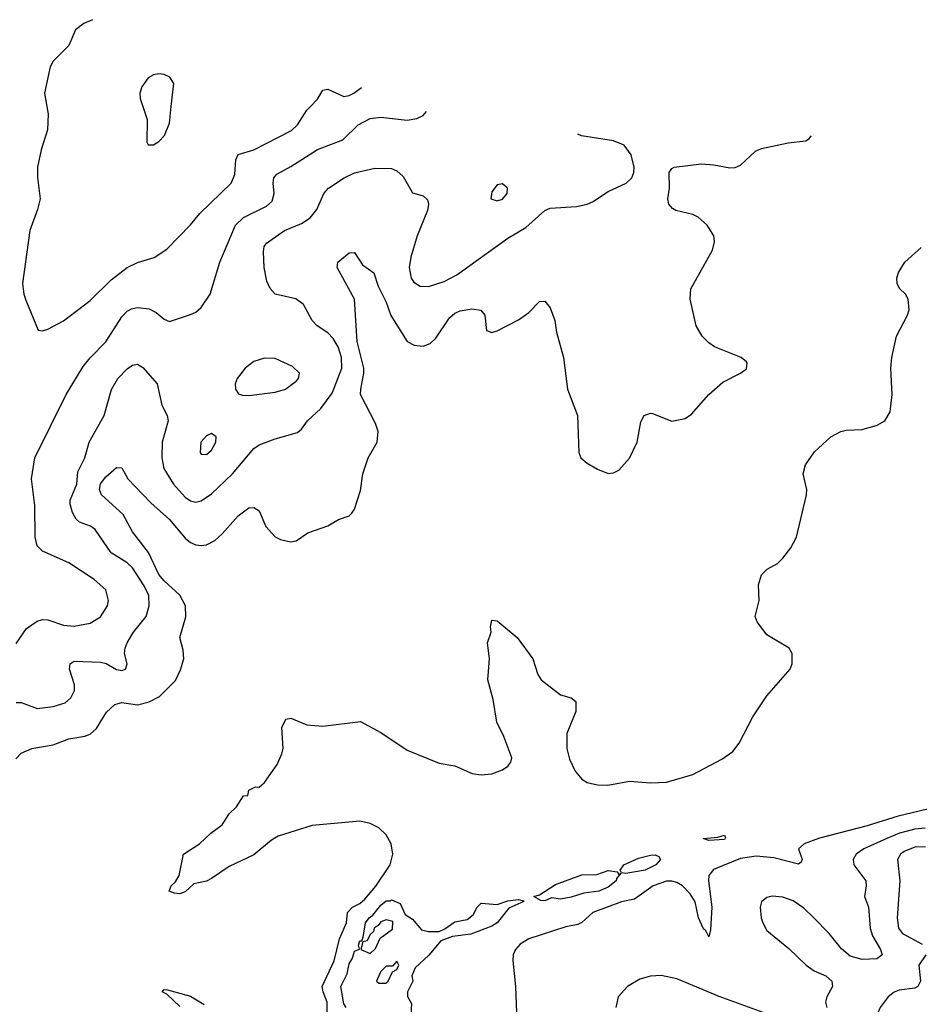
# Model space of a CAD drawing. Header units: inches. Extents: x 1678809 to 1859548, y 384609 to 522868.
# Tile 245 of 256: x 1761424 to 1764827, y 516602 to 520328. Entities that reach past the tile are written whole.
import ezdxf

# ---------------------------------------------------------------- set-up
doc = ezdxf.new("R2010")
doc.units = ezdxf.units.IN
doc.header["$MEASUREMENT"] = 0
doc.layers.add('B7561', color=7, linetype='Continuous')
doc.layers.add('B7562', color=7, linetype='Continuous')

msp = doc.modelspace()

# ---------------------------------------------------------------- linework, layer by layer
at = {"layer": 'B7561', "color": 5}
for points, elevation in [([(1761410, 517967.3), (1761450, 518023.8), (1761490, 518052.2), (1761510, 518058.7), (1761530, 518056.5), (1761590, 518037.5), (1761630, 518032.6), (1761690, 518044.3), (1761730, 518069), (1761756.1, 518110), (1761759.3, 518130), (1761750, 518171.2), (1761705.1, 518210), (1761610, 518272.8), (1761510, 518317.3), (1761490, 518337), (1761482.5, 518370), (1761481.2, 518490), (1761469.1, 518590), (1761481.1, 518670), (1761600.3, 518910), (1761664.5, 519015.5), (1761691, 519049), (1761750, 519109), (1761810, 519203.6), (1761830, 519224.5), (1761846.2, 519233.8), (1761870, 519239.3), (1761913.4, 519233.4), (1761940, 519220), (1761970, 519194.4), (1761990, 519185.5), (1762070, 519212.7), (1762090, 519221.6), (1762110, 519238.4), (1762144, 519290), (1762180.3, 519410), (1762240.6, 519550), (1762270, 519579.8), (1762357.6, 519622.4), (1762379, 519641), (1762386.9, 519670), (1762382.3, 519710), (1762385.2, 519730), (1762396.3, 519743.7), (1762450, 519772.5), (1762550, 519837.1), (1762646.5, 519873.5), (1762704.7, 519930), (1762750, 519954), (1762790, 519959.2), (1762890, 519947.3), (1762926.4, 519953.6), (1762950, 519966), (1762963.1, 519981.2)], 460), ([(1761526.1, 520000), (1761531.5, 519970), (1761529.1, 519910.9), (1761504.6, 519835.4), (1761491.1, 519770), (1761491.2, 519731.2), (1761501.5, 519650), (1761491.8, 519610), (1761462.6, 519530), (1761434.7, 519330), (1761439.1, 519290), (1761446.6, 519266.6), (1761493.4, 519153.4), (1761510, 519150.5), (1761530, 519156.4), (1761590, 519189.1), (1761690, 519265), (1761770, 519343.5), (1761830, 519390.2), (1761870, 519409.4), (1761932, 519428), (1761980.7, 519459.3), (1762070, 519551.5), (1762105.3, 519594.7), (1762223.5, 519710), (1762238, 519742), (1762242, 519798), (1762250, 519818.3), (1762310, 519835.8), (1762451.5, 519908.5), (1762474.5, 519930), (1762510, 519985.5), (1762523.7, 520000)], 480), ([(1761889.9, 520000), (1761906.2, 519950), (1761904.9, 519864.9), (1761910, 519854.8), (1761930, 519854.4), (1761950, 519867.6), (1761971, 519890), (1761990, 519936), (1761997.1, 520000)], 520), ([(1761409.3, 517530.7), (1761430, 517552.8), (1761469.8, 517570.2), (1761550, 517584.2), (1761610, 517606.4), (1761670, 517617.1), (1761690, 517625), (1761714.3, 517645.7), (1761751.9, 517708.1), (1761783.7, 517736.3), (1761810, 517744.6), (1761870, 517735.1), (1761913, 517747), (1761952.8, 517767.2), (1762012.7, 517827.3), (1762032.2, 517867.8), (1762044.5, 517910), (1762042.3, 517942.3), (1762029.7, 517990), (1762051.7, 518068.3), (1762051.1, 518110), (1762029.3, 518150), (1761970, 518204.9), (1761950, 518229.2), (1761911.6, 518311.5), (1761850, 518389.8), (1761815.6, 518455.6), (1761733.4, 518530), (1761725.9, 518550), (1761730, 518571.3), (1761750, 518598.8), (1761790, 518633.8), (1761810, 518632.7), (1761832.8, 518590), (1761919.9, 518499.9), (1761990, 518436.6), (1762050, 518365.9), (1762070, 518349.5), (1762090, 518340.8), (1762110, 518337.8), (1762130, 518341.1), (1762162.1, 518357.9), (1762190, 518382), (1762250, 518450.3), (1762290, 518480.3), (1762310, 518482), (1762329.1, 518469.1), (1762354.7, 518410), (1762390, 518371.6), (1762410, 518360.9), (1762447.9, 518352.1), (1762470, 518356.4), (1762514, 518386), (1762590, 518412.2), (1762630, 518437), (1762669.6, 518450.3), (1762679.7, 518460.3), (1762690, 518476), (1762713.1, 518546.9), (1762721.8, 518610), (1762742, 518670), (1762775.5, 518730), (1762779.4, 518770), (1762770, 518799.6), (1762713.6, 518910), (1762713.7, 518930), (1762726.2, 518990), (1762725.5, 519010), (1762700.7, 519110), (1762689.9, 519270), (1762624.7, 519390), (1762627.6, 519410), (1762670, 519446), (1762690, 519447.3), (1762720.1, 519400.1), (1762763.1, 519370), (1762779.2, 519319.2), (1762810, 519259.6), (1762828, 519208.1), (1762890, 519110.4), (1762916.1, 519096.1), (1762950, 519092.9), (1762976.8, 519103.2), (1762997.5, 519122.5), (1763050, 519199.7), (1763070, 519217.4), (1763090, 519226.5), (1763133.7, 519233.7), (1763168.5, 519228.5), (1763183, 519210), (1763190, 519152), (1763210, 519144.9), (1763230, 519150.6), (1763310, 519191.7), (1763350, 519219.6), (1763390, 519261.3), (1763410, 519262.4), (1763430, 519237.1), (1763448.1, 519190), (1763454.1, 519145.9), (1763480.3, 519050), (1763496.5, 518930), (1763533.4, 518830), (1763538.4, 518690), (1763546.4, 518670), (1763570.3, 518650.3), (1763610, 518627), (1763650, 518610.4), (1763670, 518613), (1763690, 518623), (1763730, 518668.2), (1763759.8, 518730), (1763773.3, 518806.7), (1763786, 518830), (1763810, 518839.3), (1763818, 518838), (1763890, 518808.9), (1763941.4, 518818.6), (1763965, 518835), (1764030.8, 518909.2), (1764083.1, 518956.9), (1764149.7, 518990.3), (1764173.1, 519006.9), (1764176, 519030), (1764172.9, 519032.9), (1764152.7, 519050), (1764052, 519090), (1764030, 519104.8), (1764005.7, 519130), (1763982.2, 519170), (1763960.5, 519270), (1763962.9, 519310), (1764044.1, 519455.9), (1764052, 519488), (1764049.7, 519510), (1764024.2, 519550), (1763990, 519580.3), (1763970, 519591.4), (1763906.2, 519606.2), (1763893.4, 519613.4), (1763879.2, 519630), (1763875.8, 519650), (1763881.7, 519690), (1763880.8, 519750), (1763890, 519765.3), (1763899.3, 519770), (1764002.2, 519782.2), (1764050, 519779.2), (1764110, 519767.3), (1764130.7, 519769.3), (1764150, 519778), (1764206.9, 519830), (1764230, 519840.2), (1764330, 519862.2), (1764397.2, 519870), (1764410, 519878), (1764418.5, 519888.5)], 420), ([(1761410, 517744.3), (1761430, 517744.2), (1761490, 517721), (1761550, 517728.6), (1761596.4, 517743.6), (1761617.5, 517762.5), (1761631.2, 517790), (1761631.7, 517811.7), (1761612.7, 517870), (1761615.3, 517890), (1761630, 517900.2), (1761730, 517897.2), (1761751.3, 517891.3), (1761790, 517868.8), (1761810, 517865), (1761824.5, 517870), (1761830.9, 517890), (1761820.2, 517930), (1761822.7, 517950), (1761829.9, 517970), (1761854.9, 518010), (1761902.5, 518070), (1761913.3, 518110), (1761912.8, 518150), (1761892.8, 518190), (1761850, 518253.9), (1761830, 518272.2), (1761770.3, 518310.3), (1761710, 518399.3), (1761691.5, 518411.5), (1761650, 518427.2), (1761637.6, 518437.6), (1761623.1, 518463.1), (1761614.7, 518494.7), (1761614.6, 518510), (1761639.9, 518570), (1761643.5, 518616.5), (1761669.8, 518670), (1761687, 518730), (1761743.2, 518830), (1761771.5, 518928.5), (1761795.3, 518970), (1761830, 519007.2), (1761850, 519020.7), (1761870, 519023.9), (1761890, 519011.3), (1761943.9, 518950), (1761961.8, 518870), (1761981.2, 518830), (1761985.6, 518810), (1761963.2, 518730), (1761961.7, 518670), (1761969.4, 518630), (1762006, 518570), (1762050, 518521.6), (1762070, 518506.8), (1762090, 518502.3), (1762110, 518506.8), (1762150, 518533.9), (1762229.1, 518610), (1762310, 518705.2), (1762330, 518719.1), (1762390, 518742.4), (1762474.6, 518765.4), (1762490, 518778.4), (1762512.4, 518810), (1762563.4, 518856.6), (1762605.6, 518914.4), (1762642.3, 519010), (1762640.9, 519050), (1762628.7, 519090), (1762610, 519122), (1762590, 519143.7), (1762549.6, 519170), (1762530, 519189.6), (1762498, 519250), (1762468.3, 519271.7), (1762390, 519289.6), (1762370.9, 519310.9), (1762359, 519339), (1762349, 519390), (1762345.6, 519450), (1762349.1, 519470), (1762357.6, 519482.4), (1762425, 519530), (1762490, 519556.4), (1762522.3, 519577.7), (1762547.9, 519610), (1762573.8, 519670), (1762592.4, 519690), (1762651.2, 519730), (1762690, 519748.5), (1762766.7, 519766.7), (1762830, 519764.6), (1762850, 519756.5), (1762874.5, 519734.5), (1762910, 519673.4), (1762950, 519661.6), (1762966, 519646), (1762970.2, 519630.2), (1762966.4, 519606.4), (1762927.9, 519510), (1762903.5, 519430), (1762897.1, 519390), (1762904.5, 519350), (1762914.9, 519334.9), (1762939.2, 519319.2), (1762970, 519318.4), (1763030, 519336.8), (1763077.4, 519362.6), (1763270, 519501.1), (1763338.4, 519541.6), (1763410, 519606), (1763430, 519615.2), (1763530, 519621.3), (1763570, 519630.2), (1763590, 519638.3), (1763650, 519678), (1763717.4, 519710), (1763739.2, 519730), (1763746.8, 519750), (1763748.2, 519770), (1763736.4, 519816.4), (1763710, 519853.1), (1763669.9, 519869.9), (1763548.9, 519888.9), (1763534.6, 519894.5)], 440), ([(1762585.2, 516530), (1762587.3, 516610), (1762571.6, 516650), (1762568.6, 516670), (1762613.3, 516766.7), (1762634.1, 516850), (1762659.8, 516910), (1762663.9, 516950), (1762682.1, 516970), (1762710, 516983.3), (1762730, 516999.7), (1762770.6, 517049.4), (1762824.7, 517130), (1762835.9, 517170), (1762828.8, 517210), (1762810, 517243.6), (1762782.2, 517270), (1762750, 517286.4), (1762710, 517294.6), (1762530, 517279.3), (1762401, 517239), (1762376.4, 517223.6), (1762310, 517167.7), (1762216.7, 517123.3), (1762150, 517078.4), (1762130, 517068.8), (1762082, 517058), (1762050, 517028), (1762030, 517020.7), (1762010, 517022.7), (1761989, 517030), (1761997.2, 517050), (1762013.8, 517066.2), (1762026.6, 517090), (1762043.7, 517170), (1762103.7, 517210), (1762147, 517250), (1762190, 517281.6), (1762216.4, 517323.6), (1762244.4, 517350), (1762270, 517391.3), (1762287.3, 517392.7), (1762290, 517412), (1762315.3, 517424.7), (1762330, 517424), (1762350, 517441.3), (1762397.4, 517510), (1762415.8, 517550), (1762420.5, 517570), (1762415.6, 517650), (1762430, 517680.7), (1762450, 517684.9), (1762510, 517659.6), (1762570, 517655.2), (1762712.8, 517672.8), (1762790, 517630.3), (1762890, 517563.6), (1763010, 517514.9), (1763070, 517504.6), (1763135.2, 517475.2), (1763170, 517470.2), (1763210, 517474), (1763250, 517489.2), (1763270, 517503.6), (1763281.7, 517518.3), (1763284.9, 517535.1), (1763255.3, 517615.3), (1763228.4, 517670), (1763215.3, 517755.3), (1763194.7, 517830), (1763201.3, 517910), (1763193.6, 517970), (1763207, 518010), (1763204.5, 518030), (1763210, 518056), (1763230, 518053.4), (1763305.5, 517990), (1763364.2, 517910), (1763383.7, 517850), (1763396.3, 517830), (1763470, 517773.4), (1763510, 517762), (1763528, 517748), (1763527.2, 517710), (1763492.9, 517627.2), (1763493.2, 517570), (1763503.6, 517530), (1763524.9, 517484.9), (1763550, 517454.4), (1763570, 517441.2), (1763610, 517432.8), (1763648, 517432), (1763730, 517446.2), (1763810, 517439.8), (1763870, 517442.7), (1763970, 517471.5), (1764079.7, 517530), (1764121.3, 517558.7), (1764145.3, 517590), (1764197.2, 517690), (1764249.8, 517770), (1764338.7, 517870), (1764346, 517890), (1764345.6, 517930), (1764334.5, 517950), (1764250, 518000.5), (1764213, 518050), (1764206.3, 518070), (1764220.5, 518130), (1764218.9, 518190), (1764230, 518227.3), (1764250.8, 518249.2), (1764290, 518270.2), (1764310, 518290.2), (1764341.3, 518330), (1764361.9, 518370), (1764400.3, 518530), (1764401.4, 518550), (1764387.9, 518610), (1764396.6, 518643.4), (1764430, 518692.2), (1764491.6, 518750), (1764529.5, 518770), (1764550, 518775.2), (1764610, 518777.5), (1764666.8, 518793.2), (1764695.8, 518810), (1764715.9, 518844.1), (1764724.5, 518910), (1764719, 519010), (1764723.1, 519050), (1764740.4, 519130), (1764782.4, 519210), (1764788.4, 519230), (1764785.1, 519270), (1764774, 519290), (1764751.3, 519311.3), (1764742.9, 519330), (1764741.6, 519350), (1764748.3, 519371.7), (1764772, 519410), (1764833.9, 519466.1)], 380), ([(1764910, 517352.8), (1764746.2, 517313.8), (1764630, 517277.4), (1764449.2, 517230.8), (1764390.7, 517210), (1764370.1, 517190), (1764383.3, 517150), (1764379.9, 517140.1), (1764370, 517133), (1764276.9, 517156.9), (1764210, 517163.3), (1764150, 517153.8), (1764047.8, 517112.2), (1764030.5, 517089.5), (1764029.2, 517070), (1764042.4, 516970), (1764036.3, 516883.7), (1764030, 516857), (1764019.7, 516879.7), (1764010, 516887.7), (1763991.4, 516930), (1763978.7, 516990), (1763960.2, 517020.2), (1763930.8, 517050.8), (1763910, 517062.8), (1763890, 517068.6), (1763870, 517067.6), (1763820.1, 517050), (1763750, 516999.9), (1763699.7, 516990), (1763591.7, 516950), (1763550, 516911.3), (1763535.5, 516904.5), (1763490, 516894.9), (1763350, 516849.9), (1763316.5, 516830), (1763299.8, 516810), (1763291, 516790), (1763288.6, 516768.6), (1763299.7, 516670), (1763302.9, 516570)], 380), ([(1764848.3, 517268.3), (1764810, 517264.7), (1764751.6, 517250), (1764703.5, 517230), (1764616.8, 517190), (1764587.9, 517170), (1764577, 517150), (1764578.8, 517130), (1764623.8, 517070), (1764626, 517050), (1764619.1, 517010), (1764634, 516970), (1764640.3, 516890), (1764650, 516861.2), (1764679.8, 516810), (1764685.6, 516790), (1764666.1, 516773.9), (1764610, 516772.1), (1764564.6, 516784.6), (1764532.1, 516812.1), (1764485.8, 516870), (1764427.8, 516930), (1764390, 516965.4), (1764350, 516993.4), (1764310, 517007.8), (1764270, 517011.2), (1764250, 517006.6), (1764229.2, 516990), (1764224.6, 516970), (1764228.7, 516930), (1764234.2, 516910), (1764250, 516881.8), (1764333, 516813), (1764398.5, 516750), (1764428.6, 516728.6), (1764473.4, 516710), (1764495.8, 516690), (1764497.8, 516670), (1764477.4, 516630), (1764472.4, 516610), (1764476.4, 516590)], 420), ([(1764850, 517198.7), (1764810, 517196.6), (1764770, 517181), (1764755.2, 517170), (1764743.8, 517150), (1764752.9, 517070), (1764743, 516930), (1764747.8, 516890), (1764763.6, 516870), (1764837.5, 516830)], 440), ([(1762659.3, 516590), (1762650, 516604), (1762638, 516670), (1762663.1, 516716.9), (1762670, 516755.5), (1762682.8, 516777.2), (1762690, 516802.8), (1762709, 516811), (1762706, 516826), (1762710, 516842), (1762718, 516842), (1762723.1, 516856.9), (1762732.3, 516910), (1762745.3, 516930), (1762759.9, 516940.1), (1762790, 516977.4), (1762810, 516994), (1762826, 516994), (1762830, 516998), (1762863.6, 516983.6), (1762882, 516942), (1762910, 516924.7), (1762944, 516884), (1762970, 516877.3), (1763010, 516877.3), (1763032.3, 516887.7), (1763070, 516914.9), (1763116.9, 516923.1), (1763139.5, 516940.5), (1763154.5, 516970), (1763170, 516985.5), (1763230, 516979.3), (1763270, 516993.4), (1763310, 516998.8), (1763330, 516994), (1763331.1, 516991.1), (1763274.4, 516965.6), (1763230.2, 516910), (1763210, 516898.5), (1763130, 516867.8), (1763061.4, 516858.6), (1763017.1, 516842.9), (1762972, 516788), (1762920.3, 516739.7), (1762906.8, 516710), (1762910.7, 516690), (1762891, 516650), (1762891.3, 516631.3), (1762905.4, 516605.4), (1762902.8, 516562.8)], 360), ([(1764851.1, 516790), (1764824.8, 516750), (1764830.8, 516690), (1764820.8, 516670), (1764810, 516663.7), (1764750, 516656), (1764731.4, 516648.6), (1764709.1, 516630), (1764678.5, 516590), (1764660.7, 516550), (1764661.7, 516490), (1764676.8, 516430), (1764687.3, 516410), (1764720.1, 516370), (1764725, 516350), (1764723.4, 516290), (1764752.4, 516190), (1764770, 516159.7), (1764790, 516137.3), (1764845.4, 516085.4)], 440), ([(1764250, 516566.2), (1764070, 516632.3), (1763910, 516698.6), (1763850, 516710.7), (1763810, 516709), (1763770, 516697.5), (1763722.8, 516670), (1763687.7, 516630), (1763679, 516590)], 420), ([(1762030, 516594.3), (1761980.1, 516640.1), (1761962.7, 516650), (1761970, 516658.8), (1761982.7, 516657.3), (1762070, 516632.5), (1762121.3, 516601.3)], 380)]:
    msp.add_lwpolyline(points, dxfattribs=dict(at, elevation=elevation))
for points, elevation in [([(1763250, 519706.6), (1763230, 519703.7), (1763210, 519677.2), (1763205.5, 519650), (1763230, 519642), (1763250, 519649), (1763267.3, 519670), (1763269.3, 519690)], 460), ([(1762350, 519046.8), (1762310, 519034.2), (1762277, 519010), (1762246.4, 518970), (1762238.4, 518950), (1762240.4, 518930), (1762252, 518912), (1762266.6, 518906.6), (1762290, 518906.4), (1762390, 518919.1), (1762429.9, 518930.1), (1762470, 518959.6), (1762478.7, 518970), (1762481.7, 518990), (1762455.6, 519015.6), (1762390, 519046.5)], 460), ([(1762150, 518761.6), (1762130, 518753), (1762109.2, 518730), (1762106, 518690), (1762110, 518684.4), (1762130, 518683.1), (1762150, 518699.5), (1762166.3, 518730), (1762166.6, 518750)], 460), ([(1764030, 517222), (1764009.2, 517230), (1764065.2, 517234.8), (1764090, 517242), (1764094, 517234), (1764090, 517226)], 360), ([(1763717.2, 517097.2), (1763700.2, 517100.2), (1763695.3, 517110), (1763709.6, 517130.4), (1763764.4, 517155.6), (1763810, 517166.4), (1763827.7, 517167.7), (1763842, 517162), (1763847.3, 517150), (1763830.3, 517130), (1763790, 517109.3)], 360), ([(1763690, 517094), (1763698, 517098), (1763681.4, 517078.6), (1763679.5, 517070), (1763650, 517045.6), (1763614, 517030), (1763557.6, 517022.4), (1763510, 517007.6), (1763470, 517000.5), (1763435.5, 517004.5), (1763410, 516994), (1763395.3, 516995.3), (1763368, 517010), (1763390, 517016), (1763450, 517055.3), (1763550, 517092.7), (1763607.2, 517092.8), (1763650, 517108), (1763683.6, 517103.6)], 360), ([(1762810, 516922), (1762790, 516914), (1762779.8, 516900.2), (1762764.7, 516890), (1762762, 516878), (1762750, 516866), (1762738, 516842), (1762722, 516838), (1762714, 516810), (1762750, 516794), (1762770, 516814), (1762787.3, 516852.7), (1762833.6, 516886.4), (1762835.3, 516915.3)], 360), ([(1762850, 516766), (1762834, 516746), (1762810, 516746), (1762790, 516726), (1762782, 516710), (1762774, 516690), (1762782, 516682), (1762810, 516682), (1762818, 516690), (1762834.6, 516725.4), (1762850, 516734), (1762858, 516750)], 360)]:
    msp.add_lwpolyline(points, close=True, dxfattribs=dict(at, elevation=elevation))
at = {"layer": 'B7562', "color": 5}
for points, elevation in [([(1761699.4, 520328), (1761666.9, 520313.1), (1761635.2, 520290), (1761609.4, 520230.6), (1761550, 520171.1), (1761538.8, 520150), (1761517.2, 520050), (1761526.1, 520000)], 480), ([(1761997.1, 520000), (1762006.6, 520086.6), (1761992, 520110), (1761970, 520120.4), (1761950, 520123.5), (1761930, 520119.8), (1761910, 520108.2), (1761885.9, 520074.1), (1761878.8, 520050), (1761880.2, 520030), (1761889.9, 520000)], 520), ([(1762523.7, 520000), (1762550, 520027.7), (1762570, 520060.8), (1762590, 520065.2), (1762650, 520037.5), (1762670, 520040.9), (1762688.3, 520050), (1762716.6, 520071.2)], 480)]:
    msp.add_lwpolyline(points, dxfattribs=dict(at, elevation=elevation))

doc.saveas('drawing.dxf')
